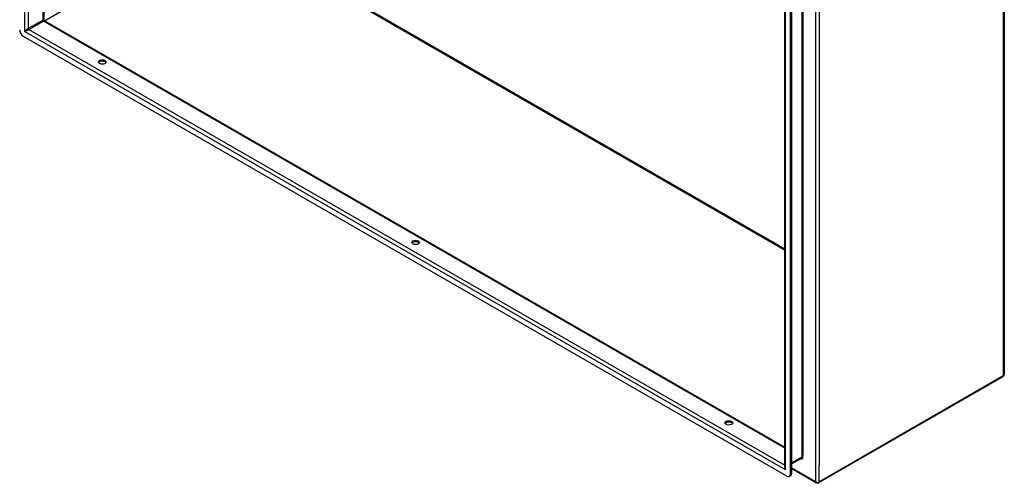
# Model space of a CAD drawing. Header units: inches. Extents: x 17 to 428, y 46 to 203.
# Tile 97 of 114: x 391 to 428, y 138 to 156. Entities that reach past the tile are written whole.
import ezdxf

# ---------------------------------------------------------------- set-up
doc = ezdxf.new("R2010")
doc.units = ezdxf.units.IN
doc.header["$MEASUREMENT"] = 0
doc.layers.add('Visible Edges(ANSI)', color=7, linetype='Continuous', lineweight=25)
doc.layers.add('Visible Tangent Edges(ANSI)', color=7, linetype='Continuous', lineweight=25)

msp = doc.modelspace()

# ---------------------------------------------------------------- linework, layer by layer
at = {"layer": 'Visible Edges(ANSI)'}
for p, q in [((391.851, 177.931), (391.851, 155.546)), ((427.96, 166.584), (427.96, 142.219)), ((419.71, 138.748), (419.71, 161.87)), ((419.92, 138.481), (419.92, 161.849)), ((419.968, 138.509), (419.968, 161.877)), ((391.866, 155.519), (419.71, 139.485)), ((419.781, 138.4), (391.084, 154.925)), ((427.91, 142.134), (420.979, 138.142)), ((420.323, 139.067), (419.968, 138.863)), ((420.88, 138.142), (419.968, 138.668)), ((419.879, 138.391), (419.927, 138.418))]:
    msp.add_line(p, q, dxfattribs=at)
at = {"layer": 'Visible Edges(ANSI)', "flags": 128}
msp.add_lwpolyline([(391.866, 155.519), (391.86, 155.524), (391.855, 155.531), (391.852, 155.539), (391.851, 155.546)], dxfattribs=at)
at = {"layer": 'Visible Edges(ANSI)'}
for centre, start, end in [((427.861, 142.219), 299.936, 0), ((420.93, 138.228), 240.064, 299.936)]:
    msp.add_arc(centre, 0.099, start, end, dxfattribs=at)
for centre, major_axis, ratio, start_param, end_param in [((391.084, 155.086), (-0.098, 0.171), 0.578093, 0.787332, 2.358128), ((394.054, 153.906), (0.145, 0), 0.575862, 0.339371, 2.802222), ((405.829, 147.125), (0.145, 0), 0.575862, 0.339371, 2.802222), ((417.603, 140.345), (0.145, 0), 0.575862, 0.339371, 2.802222), ((419.781, 138.561), (0.098, -0.171), 0.578093, 5.499721, 7.070517), ((419.829, 138.589), (0.098, -0.171), 0.578093, 0, 0.787332)]:
    msp.add_ellipse(centre, major_axis=major_axis, ratio=ratio, start_param=start_param, end_param=end_param, dxfattribs=at)
for centre in [(394.054, 153.961), (405.829, 147.181), (417.603, 140.4)]:
    msp.add_ellipse(centre, major_axis=(0.145, 0), ratio=0.575862, dxfattribs=at)
at = {"layer": 'Visible Tangent Edges(ANSI)'}
for p, q in [((391.126, 178.382), (391.126, 155.11)), ((391.266, 178.268), (391.266, 155.217)), ((391.822, 155.537), (391.822, 177.948)), ((427.931, 142.179), (427.931, 166.544)), ((420.86, 162.552), (420.86, 138.188)), ((420.343, 162.172), (420.343, 139.112)), ((419.739, 138.633), (419.739, 161.905)), ((420.387, 162.089), (420.387, 139.195)), ((421, 161.919), (421, 138.821)), ((391.875, 155.514), (398.302, 159.216)), ((398.302, 159.216), (419.71, 146.888)), ((398.324, 159.254), (419.71, 146.938)), ((391.822, 155.537), (391.266, 155.217)), ((391.288, 155.179), (391.844, 155.499)), ((419.71, 139.452), (391.844, 155.499)), ((419.739, 138.633), (391.126, 155.11)), ((391.288, 155.179), (419.71, 138.811)), ((427.931, 142.179), (421, 138.188)), ((420.387, 139.112), (420.387, 139.195)), ((420.343, 139.112), (419.968, 138.896)), ((421, 138.188), (421, 138.821)), ((419.968, 138.509), (419.92, 138.481)), ((420.86, 138.188), (419.968, 138.701))]:
    msp.add_line(p, q, dxfattribs=at)
for centre, major_axis, ratio, start_param, end_param in [((391.752, 155.471), (-0.0986, -0.0765), 0.115347, 3.052378, 3.837777), ((391.844, 155.524), (-0.0155, 0.0269), 0.578093, 0.787332, 2.358128), ((391.752, 155.471), (0.115, 0.047), 0.112147, 5.58637, 6.369835), ((391.196, 155.151), (-0.0986, -0.0765), 0.115347, 3.837777, 5.408573), ((391.196, 155.151), (0.115, 0.047), 0.112147, 4.015574, 5.58637), ((391.288, 155.204), (-0.0155, 0.0269), 0.578093, 0.787332, 2.358128), ((427.861, 142.219), (0.0494, -0.0858), 0.578093, 0, 0.787332), ((427.861, 142.219), (0.099, 0), 0.575862, 5.497787, 6.283185), ((420.295, 139.165), (0.065, -0.113), 0.578093, 5.578073, 7.070517), ((420.273, 139.153), (0.0494, -0.0858), 0.578093, 0, 0.787332), ((420.365, 139.1), (0.031, 0), 0.575862, 0.785398, 2.356194), ((419.809, 138.673), (-0.095, 0.132), 0.494861, 0.056981, 1.51867), ((419.809, 138.673), (-0.066, 0.148), 0.494835, 0.83602, 1.621418), ((420.93, 138.228), (-0.0494, -0.0858), 0.578093, 5.495853, 6.283185), ((420.93, 138.228), (0.099, 0), 0.575862, 3.926991, 5.497787), ((420.93, 138.228), (0.0494, -0.0858), 0.578093, 0, 0.787332)]:
    msp.add_ellipse(centre, major_axis=major_axis, ratio=ratio, start_param=start_param, end_param=end_param, dxfattribs=at)

doc.saveas('drawing.dxf')
